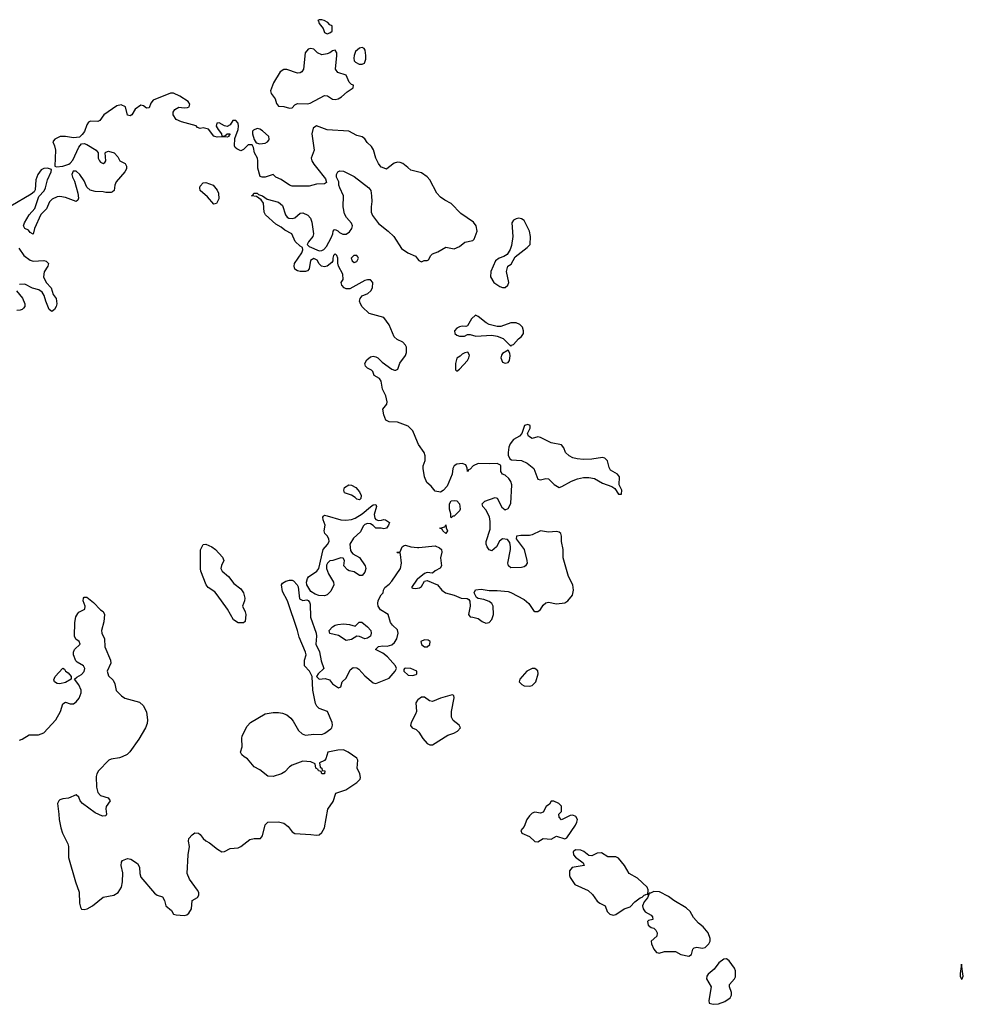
# Model space of a CAD drawing. Header units: inches. Extents: x 2106670 to 2322961, y 36024 to 224899.
# Tile 233 of 256: x 2307051 to 2314044, y 143802 to 151096. Entities that reach past the tile are written whole.
import ezdxf

# ---------------------------------------------------------------- set-up
doc = ezdxf.new("R2010")
doc.units = ezdxf.units.IN
doc.header["$MEASUREMENT"] = 0
for name, color, linetype in [('C3104', 7, 'Continuous'), ('C3105', 7, 'Continuous'), ('C3114', 7, 'Continuous')]:
    doc.layers.add(name, color=color, linetype=linetype)

msp = doc.modelspace()

# ---------------------------------------------------------------- linework, layer by layer
at = {"layer": 'C3104', "color": 5, "elevation": 20}
for points in [[(2307842, 150000), (2307842, 149990), (2307831.3, 149970), (2307766.2, 149893.8), (2307757.3, 149870), (2307751.3, 149830), (2307739.8, 149820.2), (2307730, 149815.3), (2307690, 149815.3), (2307670, 149821.2), (2307610, 149822.7), (2307572.5, 149832.5), (2307550, 149855.3), (2307530, 149902), (2307497.2, 149950), (2307470, 149972.7), (2307447.3, 149972.7), (2307438.8, 149950), (2307442.8, 149930), (2307458.5, 149898.5), (2307482.8, 149810), (2307486.4, 149773.6), (2307481, 149759), (2307470, 149749.3), (2307390, 149778), (2307350, 149786.6), (2307330, 149783.7), (2307292.5, 149767.5), (2307272.7, 149747.3), (2307250, 149695.3), (2307207.7, 149652.3), (2307162, 149550), (2307150, 149508), (2307130, 149519), (2307115.6, 149535.6), (2307089, 149550), (2307079.3, 149570), (2307086.6, 149590), (2307122, 149650), (2307163.7, 149696.3), (2307193.2, 149786.8), (2307232.1, 149827.9), (2307242.7, 149850), (2307258, 149910), (2307284, 149970), (2307287.3, 149987.3), (2307256.6, 149996.6), (2307230, 149994.7), (2307210, 149983.6), (2307186, 149950), (2307170.5, 149910), (2307164.9, 149835.1), (2307158.5, 149821.5), (2307137.6, 149802.4), (2306986.6, 149713.4)], [(2310000, 147966.7), (2309963.6, 148050), (2309930, 148085.6), (2309850, 148114), (2309790, 148116), (2309765.2, 148130), (2309749.7, 148169.7), (2309742, 148210), (2309772.3, 148247.7), (2309774.2, 148265.8), (2309764.7, 148310), (2309738.9, 148358.9), (2309730, 148419), (2309717.5, 148437.5), (2309679.3, 148459.3), (2309668.7, 148490), (2309659.3, 148499.3), (2309630, 148513.2), (2309613.2, 148530), (2309609.3, 148550), (2309623.6, 148576.4), (2309650, 148598.8), (2309670, 148602.8), (2309690, 148598.8), (2309704.7, 148590), (2309738, 148558), (2309810, 148506), (2309830, 148499.1), (2309839.5, 148500.5), (2309852.7, 148507.3), (2309868.6, 148551.5), (2309910.9, 148609.1), (2309918.7, 148630), (2309916.9, 148670), (2309910, 148685.2), (2309890, 148706.6), (2309847.8, 148727.8), (2309826.2, 148746.2), (2309790, 148835.3), (2309750, 148889), (2309640.2, 148920.2), (2309590, 148969), (2309576, 148990), (2309569.4, 149010), (2309574, 149030), (2309590, 149051), (2309632.3, 149067.7), (2309652.5, 149087.5), (2309665.2, 149110), (2309669, 149150), (2309650, 149169), (2309630, 149169.2), (2309610, 149162.7), (2309496.8, 149103.2), (2309470, 149101.2), (2309455.3, 149110), (2309439, 149130), (2309434, 149150), (2309447.6, 149172.4), (2309446, 149210), (2309415.1, 149270), (2309408.4, 149291.6), (2309408.7, 149330), (2309402, 149350), (2309390, 149362), (2309378, 149350), (2309371.3, 149330), (2309372, 149310), (2309363.5, 149296.5), (2309330, 149269.2), (2309310, 149265.2), (2309288, 149270), (2309270, 149288), (2309254.6, 149314.6), (2309230, 149328), (2309207.3, 149312.7), (2309197.3, 149250), (2309184.1, 149235.9), (2309170, 149229.6), (2309130.4, 149229.6), (2309110, 149235.1), (2309090, 149247), (2309084.4, 149270), (2309088.6, 149290), (2309141.2, 149370), (2309148.7, 149390), (2309148, 149408), (2309130, 149418), (2309092.7, 149452.7), (2309068.7, 149510), (2309015.5, 149535.5), (2308990, 149559), (2308950, 149580.9), (2308872.3, 149650), (2308862, 149670), (2308857.2, 149737.2), (2308842, 149762), (2308807.3, 149787.3), (2308768, 149790), (2308782, 149798), (2308786, 149810), (2308811.2, 149811.1), (2308822, 149802), (2308850, 149792), (2308886.4, 149766.4), (2308970, 149744.9), (2308998.8, 149718.8), (2309020.7, 149650), (2309032.8, 149632.8), (2309046.6, 149626.6), (2309070, 149622.6), (2309090, 149627.7), (2309130, 149661.7), (2309150, 149665.5), (2309186.8, 149646.8), (2309205.2, 149625.2), (2309216.7, 149596.7), (2309228.2, 149510), (2309222.8, 149490), (2309190.6, 149450), (2309182, 149430), (2309195.3, 149415.3), (2309270, 149384.7), (2309290, 149386), (2309305.4, 149394.6), (2309323.8, 149416.2), (2309359.6, 149480.4), (2309372.7, 149510), (2309374, 149530), (2309380.9, 149539.1), (2309390, 149542.8), (2309410, 149533), (2309420.2, 149520.2), (2309446.2, 149506.2), (2309470, 149506.7), (2309496.4, 149523.6), (2309513.3, 149550), (2309516.9, 149570), (2309509.7, 149589.7), (2309472.7, 149630), (2309458, 149658), (2309449.6, 149709.6), (2309451.6, 149790), (2309422.7, 149850), (2309416, 149870), (2309416, 149896), (2309398, 149930), (2309398, 149950), (2309408, 149970), (2309424, 149976), (2309450, 149974.8), (2309530, 149934.8), (2309639.1, 149850), (2309652.4, 149830), (2309659.5, 149790), (2309662, 149750), (2309654.8, 149710), (2309654.8, 149670), (2309665.8, 149645.8), (2309710, 149587.3), (2309782.8, 149530), (2309822.8, 149490), (2309880.9, 149400.9), (2309926.8, 149370), (2309984.5, 149344.5), (2310000, 149324.7)], [(2309250.9, 150000), (2309318, 149918), (2309324.7, 149890), (2309310, 149879), (2309250, 149878), (2309197.3, 149862.7), (2309070, 149862.6), (2309050, 149871.1), (2308990, 149911.2), (2308948.7, 149930), (2308930, 149948.7), (2308870, 149928.7), (2308848.8, 149928.9), (2308834.6, 149934.6), (2308815.3, 149995.3), (2308815.4, 150000)], [(2309783.4, 150000), (2309770, 149989.2), (2309740.8, 150000)], [(2310000, 149968.7), (2309950, 149981.2), (2309926.7, 150000)], [(2307043.8, 149403.8), (2307083.1, 149350), (2307130, 149314), (2307150, 149306), (2307230, 149312.4), (2307246.4, 149306.4), (2307264, 149290), (2307260.5, 149270), (2307232.5, 149227.5), (2307227.7, 149190), (2307247.3, 149150), (2307285.5, 149110), (2307300.4, 149060.4), (2307320.5, 149030), (2307327.3, 148990), (2307322.8, 148970), (2307310, 148949), (2307290, 148935.3), (2307270, 148948), (2307244.5, 149010), (2307233.3, 149053.3), (2307217.7, 149077.7), (2307193.6, 149093.6), (2307146.3, 149106.3), (2307090, 149136), (2307050, 149134)], [(2307027.7, 149087.7), (2307072, 149032), (2307090, 148991.3), (2307090.4, 148970), (2307080.6, 148959.4), (2307070.2, 148949.8), (2307055.4, 148944.6), (2307030, 148942.4)], [(2307050, 145759.3), (2307070, 145766), (2307121.3, 145798.7), (2307190, 145797.2), (2307230, 145812.4), (2307319.5, 145910), (2307354, 145970), (2307371.4, 146028.5), (2307390, 146040.5), (2307426.5, 146026.5), (2307450, 146027.6), (2307470, 146041.6), (2307492.3, 146070), (2307506.6, 146110), (2307506.2, 146130), (2307490, 146167.6), (2307458, 146210), (2307475.1, 146224.9), (2307510, 146244.2), (2307530, 146267.7), (2307535.2, 146290), (2307525.4, 146310), (2307477.1, 146337.1), (2307467.3, 146347.3), (2307449.7, 146389.7), (2307449.7, 146410), (2307456.9, 146430), (2307498.3, 146470), (2307491.2, 146490), (2307467.1, 146507.1), (2307457.8, 146530), (2307460.6, 146630), (2307468.3, 146671.7), (2307482.3, 146697.7), (2307490, 146706.7), (2307533.2, 146730), (2307537, 146750), (2307522.9, 146790), (2307523.7, 146810), (2307530, 146817.3), (2307550, 146817.3), (2307597.1, 146777.1), (2307650, 146722.8), (2307670.6, 146710.6), (2307680.7, 146690), (2307675.9, 146635.9), (2307658.3, 146570), (2307660.4, 146550), (2307679.6, 146510), (2307682.2, 146450), (2307724.9, 146350), (2307726, 146330), (2307700.7, 146270), (2307710, 146236), (2307742.9, 146203), (2307756, 146176), (2307767.4, 146127.4), (2307805.8, 146085.8), (2307830.5, 146070), (2307939, 146039), (2307970, 146012.4), (2307990, 145964.9), (2307999.4, 145910), (2307996.9, 145883.1), (2307983, 145850), (2307935.2, 145764.8), (2307868.8, 145671.2), (2307848, 145652), (2307810, 145633.8), (2307790, 145626.8), (2307730, 145618.7), (2307712.7, 145610), (2307636.5, 145530), (2307623.2, 145510), (2307617.8, 145490), (2307620.2, 145410), (2307630, 145370.7), (2307650, 145348.4), (2307706, 145330), (2307720.7, 145310), (2307693, 145267), (2307690.5, 145250), (2307694.8, 145210), (2307690, 145198), (2307664.7, 145195.3), (2307610, 145219.6), (2307518, 145290), (2307499.3, 145310), (2307490, 145335.3), (2307470, 145353.2), (2307412.1, 145327.9), (2307370, 145324.2), (2307350, 145316.9), (2307340.5, 145310), (2307330.4, 145290), (2307342, 145210), (2307343.2, 145170), (2307356.1, 145110), (2307368.1, 145070), (2307407.9, 144990), (2307412.6, 144970), (2307414, 144890), (2307465.8, 144710), (2307492.7, 144632.7), (2307495.3, 144550), (2307500.9, 144520.9), (2307510, 144507.3), (2307530, 144504), (2307552, 144508), (2307590, 144530.7), (2307670, 144594.9), (2307750, 144610.3), (2307780.4, 144630), (2307805.2, 144670), (2307814.3, 144710), (2307815.8, 144775.8), (2307804.5, 144830), (2307805.2, 144854.8), (2307812.9, 144867.1), (2307850, 144880.7), (2307875.6, 144875.6), (2307924.4, 144844.4), (2307938, 144818), (2307941.8, 144770), (2307950, 144742.6), (2308050, 144624.9), (2308070, 144610.5), (2308110, 144598), (2308125.5, 144570), (2308135.5, 144530), (2308176.7, 144496.7), (2308190, 144470.5), (2308210, 144463.6), (2308270, 144460.4), (2308290, 144464), (2308304.1, 144475.9), (2308325.2, 144510), (2308329, 144570), (2308368.4, 144591.6), (2308377.7, 144610), (2308377.7, 144630), (2308370, 144646.6), (2308309.4, 144729.4), (2308292.7, 144770), (2308300.4, 144910), (2308309.6, 144970), (2308302.7, 145010), (2308306, 145030), (2308330, 145058), (2308350, 145073), (2308376, 145070), (2308390, 145060.7), (2308410.5, 145030), (2308430, 145012.7), (2308457.6, 144997.6), (2308517.1, 144950), (2308550, 144932.2), (2308570, 144934.4), (2308610, 144955.8), (2308670, 144960.7), (2308690, 144970.6), (2308756.6, 145023.4), (2308790, 145030.7), (2308835.3, 145030), (2308851.5, 145048.5), (2308869.6, 145130.4), (2308890, 145150.7), (2308970, 145152.7), (2309010, 145143.8), (2309039.9, 145119.9), (2309070, 145078.8), (2309090, 145066.8), (2309210, 145060.5), (2309250, 145053.4), (2309270, 145058), (2309290, 145074), (2309309.6, 145110), (2309333.8, 145246.2), (2309374.8, 145305.2), (2309395.3, 145364.7), (2309468, 145390), (2309550, 145444.7), (2309574, 145470), (2309578, 145482), (2309572.3, 145510), (2309552.7, 145550), (2309557, 145610), (2309550, 145624), (2309485.2, 145670), (2309450, 145685.6), (2309410, 145684.2), (2309336, 145670), (2309319.8, 145620.2), (2309310, 145608), (2309274, 145590), (2309278, 145558), (2309291.6, 145551.6), (2309294, 145534), (2309312, 145530), (2309310, 145508), (2309290, 145508), (2309286, 145526), (2309266, 145530), (2309262, 145542), (2309246, 145550), (2309242, 145582), (2309210, 145598), (2309150, 145602), (2309070, 145573.2), (2309050, 145561.2), (2309016.4, 145523.6), (2308992.2, 145507.8), (2308930, 145489.4), (2308890, 145492.7), (2308830, 145539), (2308790, 145562), (2308740.2, 145620.2), (2308714.6, 145634.6), (2308698, 145650), (2308688.8, 145668.9), (2308701.2, 145710), (2308697, 145770), (2308700.9, 145790), (2308737.2, 145862.8), (2308762, 145890), (2308870, 145953), (2308930, 145963), (2308970, 145963), (2308998.5, 145958.5), (2309030, 145946.8), (2309061.1, 145921.1), (2309079, 145899), (2309117.3, 145830), (2309145.5, 145805.5), (2309170, 145795.5), (2309230, 145803), (2309290, 145799.5), (2309311.8, 145810), (2309356.6, 145843.4), (2309363.7, 145850), (2309369.4, 145870), (2309366.6, 145890), (2309333.2, 145970), (2309270, 145992.7), (2309252.7, 146010), (2309242.7, 146030), (2309224.5, 146130), (2309218, 146230), (2309199, 146270), (2309162.7, 146310), (2309162, 146350), (2309173.6, 146390), (2309169.6, 146410), (2309122.6, 146522.6), (2309110.9, 146570.9), (2309035.8, 146790), (2308999.5, 146860.5), (2308991.9, 146908.1), (2308998.4, 146921.6), (2309023.1, 146936.9), (2309050, 146944.7), (2309070, 146944.9), (2309079.3, 146939.3), (2309108, 146910), (2309114.6, 146894.6), (2309124.8, 146804.8), (2309150, 146792.4), (2309178, 146798), (2309190, 146792), (2309199.9, 146779.9), (2309204.9, 146764.9), (2309206, 146670), (2309248.4, 146550), (2309250.7, 146530), (2309244.9, 146470), (2309273.4, 146413.4), (2309285.5, 146345.5), (2309306, 146290), (2309262, 146250), (2309252, 146230), (2309271.2, 146211.1), (2309314.8, 146214.8), (2309346.4, 146206.4), (2309370, 146176), (2309413.6, 146146.4), (2309430, 146154), (2309442, 146190), (2309470, 146218), (2309499.3, 146280.7), (2309523.2, 146296.8), (2309550, 146294.8), (2309565.2, 146285.2), (2309610, 146234.8), (2309670, 146182.8), (2309690, 146179.1), (2309790, 146218.8), (2309833.2, 146270), (2309844, 146290), (2309837.2, 146310), (2309775.9, 146375.9), (2309742.5, 146402.5), (2309688.7, 146430), (2309710, 146451.3), (2309742.7, 146457.3), (2309775.3, 146455.3), (2309810, 146464), (2309830, 146482.8), (2309846, 146510), (2309856, 146550), (2309850, 146575.3), (2309813.2, 146610), (2309799.3, 146630), (2309782, 146690), (2309724, 146724), (2309707, 146750), (2309704.5, 146770), (2309707.5, 146792.5), (2309730, 146834), (2309746, 146850), (2309748, 146870), (2309758, 146890), (2309790, 146914), (2309810, 146937.3), (2309873.3, 147030), (2309879.7, 147070), (2309873.6, 147133.6), (2309870, 147146), (2309850, 147146), (2309846, 147150), (2309870, 147154), (2309886, 147190), (2309900.4, 147199.6), (2309910, 147202), (2309950.9, 147190.9), (2310000, 147186.2)], [(2310000, 146952.4), (2309997, 146950), (2309956, 146890), (2309964.1, 146884.1), (2309981.7, 146881.7), (2310000, 146884)], [(2310000, 146053.9), (2309986, 146034), (2309990.7, 145970), (2309985.5, 145950), (2309953, 145890), (2309948.2, 145868.2), (2309961, 145850), (2309990, 145837.3), (2310000, 145828.1)]]:
    msp.add_lwpolyline(points, dxfattribs=at)
for points in [[(2308490, 149729), (2308442.9, 149782.9), (2308389.4, 149830), (2308386.6, 149850), (2308390, 149862), (2308410, 149886.8), (2308430, 149890.6), (2308484.7, 149870), (2308514.2, 149834.2), (2308524.9, 149810), (2308527.3, 149770), (2308510, 149735.3)], [(2309526.8, 149350), (2309508.4, 149330), (2309515.5, 149310), (2309530, 149297.1), (2309550, 149304.4), (2309561.6, 149330), (2309558.3, 149338.3), (2309550, 149349.3)], [(2309570, 147539.3), (2309550, 147543.7), (2309536.9, 147556.9), (2309510, 147572.3), (2309458, 147590), (2309454, 147610), (2309459, 147630), (2309490, 147650.5), (2309510, 147647.3), (2309542.8, 147630), (2309570, 147597.3), (2309583, 147570), (2309579.1, 147550)], [(2309710, 147386.8), (2309732.9, 147387.1), (2309750, 147392.7), (2309762, 147390), (2309792, 147370), (2309784.7, 147350), (2309770, 147328), (2309750, 147324), (2309730, 147329.3), (2309690, 147329.2), (2309669.6, 147349.6), (2309650, 147360.9), (2309630, 147363.7), (2309610, 147356), (2309596.4, 147343.6), (2309578, 147302), (2309524.3, 147255.7), (2309499, 147210), (2309502.4, 147162.4), (2309510.4, 147150.4), (2309519.8, 147139.8), (2309570, 147110.7), (2309610.4, 147050.4), (2309617.1, 147030), (2309610, 147002), (2309590, 146979), (2309570, 146979), (2309530, 147005.2), (2309492.9, 147012.9), (2309480.2, 147020.2), (2309454, 147050), (2309458, 147090), (2309447.3, 147107.3), (2309430, 147108), (2309370.9, 147089.1), (2309350, 147088), (2309331.2, 147068.9), (2309325.4, 147054.6), (2309324.7, 147030), (2309338.8, 146990), (2309376, 146930), (2309378.8, 146910), (2309357, 146863), (2309330, 146835.1), (2309310, 146826.6), (2309269.3, 146829.3), (2309240.2, 146840.2), (2309210, 146859), (2309178.7, 146910), (2309176.3, 146930), (2309183.3, 146956.7), (2309191.4, 146968.6), (2309254, 147010), (2309268, 147030), (2309301.2, 147170), (2309332.4, 147207.6), (2309344.2, 147230), (2309342.4, 147250), (2309330, 147273.2), (2309313.2, 147290), (2309308.7, 147310), (2309314, 147350), (2309301.2, 147390), (2309299, 147410), (2309302.7, 147417.3), (2309310, 147424.7), (2309330, 147421), (2309430.4, 147390.4), (2309467.2, 147387.2), (2309510, 147393.8), (2309537.6, 147402.4), (2309590, 147434), (2309650, 147487.3), (2309670, 147500.7), (2309690, 147504.7), (2309696.3, 147490), (2309678.8, 147430), (2309682.9, 147402.9), (2309690, 147394)], [(2308710, 146627.3), (2308670, 146627.8), (2308635.1, 146650), (2308591.8, 146730), (2308515.8, 146835.8), (2308497, 146857), (2308448.6, 146888.5), (2308432, 146910), (2308392.8, 147010), (2308391.3, 147028.7), (2308391.4, 147168.5), (2308410, 147206.8), (2308430, 147210.5), (2308476, 147190), (2308502.8, 147170), (2308554.4, 147114.4), (2308564.7, 147090), (2308547.3, 147052.7), (2308542.8, 147030), (2308550.7, 147010), (2308599.1, 146970), (2308638, 146918), (2308690, 146878.8), (2308710.4, 146850.3), (2308720.5, 146810), (2308718, 146790), (2308703, 146750), (2308723, 146710), (2308726, 146690), (2308722.8, 146637.2)], [(2309610, 146509.5), (2309570, 146526), (2309550, 146529.2), (2309510, 146503.6), (2309470, 146498), (2309414, 146534), (2309349.4, 146549.4), (2309344, 146570), (2309370, 146597.3), (2309389.6, 146610.4), (2309410, 146616.3), (2309450, 146619.1), (2309494.8, 146614.8), (2309538, 146602), (2309567.3, 146632.7), (2309588, 146632), (2309630, 146598.8), (2309653.4, 146570), (2309656.3, 146550), (2309650.6, 146529.4), (2309630, 146513.2)], [(2307350, 146175.1), (2307330, 146178), (2307309.6, 146189.6), (2307304.5, 146204.5), (2307313.2, 146230), (2307370, 146291.3), (2307383.6, 146283.6), (2307392, 146270), (2307410, 146258), (2307434, 146230), (2307434, 146210), (2307390, 146186)], [(2309908.2, 146291.8), (2309902, 146290), (2309898, 146282), (2309897.3, 146270), (2309930, 146240.7), (2309962.7, 146237.3), (2309990, 146246), (2309995.3, 146250), (2309994, 146270), (2309950, 146289.5)]]:
    msp.add_lwpolyline(points, close=True, dxfattribs=at)
at = {"layer": 'C3105', "color": 5, "elevation": 20}
for points in [[(2309290, 151096), (2309270, 151096), (2309261, 151090), (2309266, 151086), (2309270, 151067.7), (2309301, 151030), (2309310, 151002), (2309330, 150991.3), (2309350, 150998), (2309368, 151010), (2309366, 151050), (2309350, 151058), (2309335.5, 151075.5), (2309308, 151090)], [(2309210, 150882.7), (2309190, 150878), (2309168, 150850), (2309155.3, 150730), (2309143, 150710), (2309130, 150701.3), (2309110, 150700.5), (2309030, 150726), (2309010, 150726.3), (2308980.5, 150710), (2308932.2, 150627.8), (2308910.3, 150570), (2308914.4, 150550), (2308943.7, 150510), (2308953.9, 150473.9), (2308970, 150456.4), (2309010, 150452.9), (2309050, 150440.5), (2309070, 150444), (2309090, 150464.9), (2309110, 150475.3), (2309187.7, 150472.3), (2309203, 150477), (2309310, 150533.7), (2309331.4, 150531.4), (2309370, 150507), (2309390, 150504.6), (2309410.9, 150509.1), (2309435.8, 150524.2), (2309478, 150562), (2309522, 150590), (2309526, 150610), (2309510, 150615.3), (2309493.8, 150633.8), (2309470, 150685.2), (2309410, 150705.4), (2309392.8, 150730), (2309402, 150830), (2309400.9, 150850), (2309390, 150869), (2309370, 150865.2), (2309350.4, 150849.6), (2309330, 150842), (2309290, 150836), (2309259, 150850), (2309230, 150877.2)], [(2309590, 150889.8), (2309570, 150885.3), (2309540.4, 150859.6), (2309529.5, 150830.6), (2309527.1, 150810), (2309531.2, 150790), (2309540.1, 150780.1), (2309567.7, 150767.7), (2309590, 150766.4), (2309605.5, 150774.5), (2309615.3, 150804.7), (2309616.5, 150830), (2309610.8, 150870.8), (2309602.9, 150882.9)], [(2308810, 150289.6), (2308783.1, 150276.9), (2308777.3, 150270), (2308777.1, 150250), (2308788.2, 150208.2), (2308803, 150183), (2308830, 150175.8), (2308870, 150181.7), (2308888.5, 150191.5), (2308897, 150203), (2308900.5, 150210), (2308896.9, 150230), (2308850, 150272.8), (2308830, 150285.4)]]:
    msp.add_lwpolyline(points, close=True, dxfattribs=at)
for points in [[(2308815.4, 150000), (2308816.4, 150050), (2308812.6, 150070), (2308792, 150110), (2308785.2, 150150), (2308775.3, 150170), (2308744.7, 150170), (2308710, 150134), (2308690, 150125.2), (2308660.2, 150140.2), (2308648.7, 150150), (2308642.7, 150162.7), (2308645.2, 150214.8), (2308670, 150282), (2308673.1, 150306.9), (2308669.4, 150330), (2308652.3, 150350), (2308630, 150349), (2308610, 150317.2), (2308590, 150305.2), (2308570, 150309.2), (2308530, 150332), (2308511.2, 150328.9), (2308507.9, 150307.9), (2308521.6, 150281.6), (2308546, 150250), (2308550, 150234), (2308570, 150234), (2308590, 150251.3), (2308611.3, 150250), (2308602, 150238), (2308602, 150230), (2308590, 150225.2), (2308569.1, 150229.1), (2308514.4, 150225.6), (2308498, 150230), (2308490, 150234), (2308450, 150284), (2308410, 150294), (2308388.8, 150288.9), (2308370, 150298), (2308358, 150310), (2308250, 150339.3), (2308210, 150357.2), (2308187.6, 150390), (2308187.6, 150410), (2308201.2, 150430), (2308230, 150446.8), (2308270, 150442.8), (2308294.6, 150445.4), (2308308.4, 150451.6), (2308312.3, 150470), (2308299, 150490), (2308238, 150530), (2308190, 150551), (2308170, 150551.1), (2308041.4, 150498.6), (2308022, 150478), (2308010, 150444), (2307990, 150441.2), (2307970, 150458), (2307950, 150462), (2307907.3, 150432.7), (2307882, 150390), (2307870, 150384), (2307849.5, 150389.5), (2307835.3, 150450), (2307804.5, 150464.5), (2307770, 150458), (2307674, 150390), (2307644.7, 150350), (2307630, 150342.7), (2307575.3, 150344.7), (2307562, 150338), (2307550, 150318), (2307532.7, 150267.3), (2307515.5, 150244.5), (2307493.7, 150226.3), (2307450, 150220.5), (2307390, 150229.8), (2307350.3, 150229.7), (2307310.8, 150210), (2307302, 150198), (2307298, 150190), (2307310, 150162), (2307315.8, 150130), (2307311.6, 150011.6), (2307324.7, 150004.7), (2307370, 150010.5), (2307414.5, 150025.5), (2307426.3, 150033.7), (2307444.4, 150055.6), (2307490, 150151), (2307510, 150176), (2307530, 150178.8), (2307550, 150170.8), (2307618, 150130), (2307632, 150110), (2307634, 150070), (2307644, 150050), (2307650, 150041), (2307670, 150031.3), (2307682, 150038), (2307688.7, 150050), (2307686, 150110), (2307690, 150114), (2307710, 150122), (2307752, 150110), (2307779.8, 150079.8), (2307794, 150050), (2307834, 150030), (2307842, 150010), (2307842, 150000)], [(2309740.8, 150000), (2309730, 150004), (2309709.4, 150029.4), (2309689.6, 150069.6), (2309672.9, 150132.9), (2309657.5, 150157.5), (2309627.2, 150187.3), (2309610, 150212.7), (2309590, 150229.3), (2309550, 150238), (2309490, 150269.2), (2309330, 150280.9), (2309250, 150308.7), (2309226.8, 150293.2), (2309217.1, 150250), (2309233.7, 150130), (2309212, 150070), (2309215.3, 150050), (2309230, 150025.5), (2309250.9, 150000)], [(2309926.7, 150000), (2309890, 150029.6), (2309870, 150036.9), (2309850, 150039.6), (2309825.8, 150034.2), (2309783.4, 150000)]]:
    msp.add_lwpolyline(points, dxfattribs=at)
at = {"layer": 'C3114', "color": 5, "elevation": 20}
for points in [[(2310000, 149324.7), (2310010, 149312), (2310030, 149302), (2310048.8, 149311.1), (2310070, 149311.3), (2310082, 149318), (2310098, 149350), (2310110, 149362), (2310150, 149376), (2310209.3, 149410.7), (2310270, 149398), (2310310, 149416), (2310350, 149447.3), (2310410, 149460.7), (2310418, 149470), (2310441.2, 149530), (2310434, 149570), (2310415.1, 149595.1), (2310320.1, 149660.1), (2310250, 149733.2), (2310202, 149758), (2310170, 149781.2), (2310143.7, 149810), (2310090, 149909.2), (2310070, 149932.7), (2310030, 149961.2), (2310000, 149968.7)], [(2310000, 146884), (2310014.1, 146885.9), (2310030, 146898), (2310050, 146936.3), (2310070, 146941.3), (2310148.5, 146908.5), (2310178.8, 146870), (2310206, 146850), (2310270, 146833.4), (2310322, 146810), (2310367.9, 146807.9), (2310379.8, 146799.8), (2310387.3, 146787.3), (2310388.4, 146750), (2310377.3, 146690), (2310381.1, 146681.1), (2310390, 146671), (2310410, 146670.8), (2310450, 146658.8), (2310478, 146638), (2310505.4, 146625.4), (2310530, 146631), (2310550, 146651.3), (2310562, 146690), (2310559.3, 146750), (2310549.2, 146770), (2310530, 146786), (2310490, 146801.2), (2310448.7, 146808.7), (2310436.4, 146816.4), (2310418, 146850), (2310430, 146871), (2310470, 146878), (2310530, 146866), (2310590, 146866.8), (2310670, 146859.1), (2310690, 146853.4), (2310790, 146800.4), (2310825.5, 146770), (2310858.8, 146718.8), (2310870, 146711), (2310890, 146711), (2310910, 146726), (2310930, 146758), (2310950, 146776), (2310970, 146781), (2311030, 146767.3), (2311090, 146776.3), (2311112.7, 146790), (2311147, 146833), (2311156.2, 146870), (2311151.6, 146910), (2311118.4, 146970), (2311079, 147110), (2311078, 147170), (2311065.6, 147230), (2311066.6, 147270), (2311061.2, 147290), (2311050, 147299.3), (2311030, 147303.7), (2310970, 147299.6), (2310910, 147309.6), (2310850, 147280.7), (2310830, 147275.6), (2310764.9, 147275.1), (2310734, 147270), (2310731.3, 147250), (2310790.8, 147170), (2310810.4, 147090.3), (2310812.4, 147070), (2310800.7, 147050), (2310790, 147042), (2310770, 147037), (2310690, 147034), (2310674, 147050), (2310669.3, 147070), (2310689.3, 147170), (2310689.3, 147190), (2310682.7, 147222.7), (2310665.2, 147245.2), (2310630, 147249), (2310608.1, 147231.9), (2310584.7, 147190), (2310550, 147162), (2310530, 147168), (2310515.3, 147190), (2310509.3, 147209.3), (2310509.3, 147230), (2310538, 147322), (2310537.5, 147377.5), (2310531.9, 147411.9), (2310504.8, 147464.8), (2310484, 147490), (2310479, 147510), (2310498, 147530), (2310575.3, 147555.3), (2310590.6, 147550.6), (2310623.4, 147483.4), (2310650, 147466), (2310670, 147474.8), (2310690, 147512), (2310698.4, 147650), (2310690, 147675.3), (2310676.6, 147696.6), (2310650, 147722), (2310628, 147730), (2310618, 147750), (2310618, 147790), (2310614.6, 147794.6), (2310588.8, 147808.9), (2310530, 147806), (2310450, 147809.3), (2310412, 147790), (2310390, 147766), (2310378, 147762), (2310370, 147748), (2310367.3, 147772.7), (2310357.2, 147797.2), (2310329.2, 147809.2), (2310290, 147803.7), (2310270.8, 147790), (2310260.5, 147770), (2310256.3, 147730), (2310219.1, 147640.9), (2310190, 147608.7), (2310170, 147595.3), (2310130, 147604), (2310100.1, 147640.1), (2310067.7, 147667.7), (2310052.3, 147710), (2310041.2, 147770), (2310041.2, 147790), (2310057, 147830), (2310055.9, 147864.1), (2310049.6, 147890), (2310007.3, 147950), (2310000, 147966.7)], [(2310000, 147186.2), (2310010, 147185.2), (2310130, 147196.9), (2310163.1, 147183.1), (2310176.9, 147170), (2310179.2, 147150), (2310169.2, 147110), (2310176.4, 147050), (2310167, 147033), (2310130, 147013.6), (2310110, 146994.5), (2310070, 146999.7), (2310050, 146992.8), (2310000, 146952.4)], [(2310000, 145828.1), (2310010, 145818.8), (2310038.4, 145770), (2310070, 145733), (2310090, 145723), (2310110, 145723.8), (2310223.6, 145796.4), (2310268, 145810), (2310295.9, 145824.1), (2310319, 145850), (2310308.7, 145870), (2310264.5, 145904.5), (2310252.3, 145930), (2310251.8, 145970), (2310272.1, 146072.1), (2310268.7, 146088.7), (2310255.3, 146095.3), (2310170, 146069.2), (2310110, 146045.2), (2310089.3, 146049.3), (2310050, 146078), (2310030, 146078), (2310002.5, 146057.5), (2310000, 146053.9)]]:
    msp.add_lwpolyline(points, dxfattribs=at)
for points in [[(2310750, 149624.5), (2310730, 149620.9), (2310711, 149610), (2310697.3, 149590), (2310704.9, 149490), (2310696.1, 149423.9), (2310686.7, 149393.3), (2310664.5, 149355.5), (2310639.1, 149340.9), (2310604.7, 149330), (2310578, 149310), (2310542.8, 149230), (2310541, 149190), (2310566, 149150), (2310610, 149118.8), (2310630, 149110.8), (2310650, 149111), (2310669, 149130), (2310676, 149150), (2310659, 149230), (2310668, 149270), (2310694.6, 149285.4), (2310722, 149338), (2310812.5, 149407.5), (2310833.2, 149430), (2310837, 149490), (2310830, 149528.7), (2310790, 149609.3), (2310770, 149620.7)], [(2310430, 148906), (2310399.6, 148880.4), (2310370, 148828), (2310358, 148822), (2310330, 148824.5), (2310310, 148820.7), (2310290, 148809.5), (2310274.4, 148790), (2310275.5, 148770), (2310290, 148758.4), (2310310, 148752.2), (2310347.5, 148752.5), (2310370, 148762.8), (2310390, 148764.7), (2310431.2, 148751.1), (2310550, 148758.8), (2310590.7, 148750.7), (2310633.7, 148733.7), (2310690, 148678), (2310695.1, 148684.9), (2310710, 148690.6), (2310747.7, 148732.3), (2310770.9, 148749.1), (2310783.6, 148770), (2310785.6, 148790), (2310776.9, 148816.9), (2310757.4, 148837.4), (2310730, 148849.6), (2310690.6, 148849.4), (2310616.9, 148823.1), (2310590, 148824), (2310530, 148839), (2310509.3, 148849.3), (2310450, 148898)], [(2310372.7, 148632.7), (2310350, 148629), (2310330, 148619), (2310316.3, 148603.7), (2310291.2, 148588.9), (2310282, 148550), (2310282, 148502), (2310290, 148492), (2310310, 148506), (2310370, 148571.3), (2310379.3, 148590), (2310384, 148610)], [(2310670, 148648), (2310630, 148624), (2310620.7, 148610), (2310616.3, 148590), (2310630, 148558.8), (2310650, 148550.6), (2310670, 148555.5), (2310681.6, 148570), (2310686.3, 148606.3), (2310684.7, 148624.7)], [(2310816.5, 148096.5), (2310792, 148090), (2310772, 148030), (2310756, 148010), (2310710, 147986), (2310685, 147955), (2310676, 147930), (2310670.4, 147890.4), (2310670.6, 147870.6), (2310682.8, 147842.8), (2310696, 147836), (2310770, 147830.6), (2310811.3, 147810), (2310861, 147770), (2310891.2, 147691.1), (2310910, 147686), (2310950, 147698), (2310970, 147694.8), (2311012.5, 147652.5), (2311050, 147630.7), (2311070, 147637.3), (2311141.7, 147678.3), (2311185.6, 147694.4), (2311230, 147704.9), (2311270, 147704.9), (2311310, 147696.4), (2311370, 147661.6), (2311438.5, 147638.5), (2311462.8, 147622.8), (2311490, 147581), (2311510, 147582), (2311512.7, 147610), (2311494, 147650), (2311497.2, 147710), (2311482, 147730), (2311430, 147759), (2311418.4, 147778.4), (2311406.8, 147826.8), (2311387, 147847), (2311370, 147851.5), (2311290, 147839.6), (2311230, 147838), (2311181.7, 147841.7), (2311149.6, 147849.7), (2311124.4, 147864.4), (2311097.2, 147890), (2311083.2, 147923.2), (2311065.6, 147945.6), (2310990, 147960.7), (2310910, 148000.7), (2310890, 148004.5), (2310850, 147993.2), (2310822, 148010), (2310815.3, 148030), (2310834, 148070), (2310834, 148090)], [(2310250, 147406), (2310246, 147410), (2310246, 147434), (2310235.3, 147470), (2310235.3, 147510), (2310250, 147530.8), (2310270, 147534.8), (2310290, 147531), (2310310.8, 147510), (2310314.8, 147470), (2310310, 147458), (2310270, 147418), (2310262, 147418)], [(2310210, 147289), (2310186, 147310), (2310182, 147322), (2310166, 147330), (2310202, 147338), (2310210, 147354), (2310212.7, 147332.7), (2310222, 147310)], [(2310050, 146501.6), (2310024.9, 146490), (2310028.2, 146468.2), (2310050, 146450.7), (2310070, 146450.7), (2310090, 146467.3), (2310093.2, 146490), (2310079.3, 146499.3)], [(2310870, 146289.4), (2310849.3, 146289.3), (2310810.7, 146270), (2310758, 146210), (2310752, 146190), (2310772, 146170), (2310790, 146161), (2310830, 146158.8), (2310850, 146164), (2310875.1, 146190), (2310893.3, 146250), (2310891.1, 146271.1)], [(2311010, 145306), (2310990, 145306), (2310976.9, 145283.1), (2310952, 145268), (2310930, 145226), (2310910, 145218), (2310870, 145225.2), (2310850, 145217.2), (2310830, 145199), (2310810.7, 145170), (2310790, 145118), (2310764.7, 145090), (2310772, 145070), (2310830, 145044), (2310870, 145008), (2310890, 145005.5), (2310930, 145030.8), (2310990, 145024.9), (2311030, 145047.3), (2311090, 145026.7), (2311105.3, 145034.7), (2311170.6, 145129.4), (2311179.7, 145150), (2311185.1, 145170), (2311173.8, 145193.8), (2311150, 145202.7), (2311130, 145201.2), (2311067.3, 145167.3), (2311048.4, 145188.4), (2311046, 145210), (2311066, 145230), (2311066, 145270), (2311046, 145290)], [(2311170, 144945.1), (2311153, 144930), (2311155.5, 144910), (2311170, 144890.7), (2311226, 144850), (2311234, 144830), (2311146, 144814), (2311124.7, 144790), (2311125.4, 144754.6), (2311130, 144742), (2311166, 144690), (2311263.5, 144643.5), (2311295.2, 144615.2), (2311330, 144566.7), (2311350, 144550.5), (2311390.4, 144530.4), (2311405.5, 144490), (2311424, 144470), (2311450, 144463.1), (2311470, 144465.7), (2311530, 144507.7), (2311576.2, 144523.8), (2311610, 144561), (2311650, 144591), (2311664, 144596), (2311678, 144610), (2311698, 144618), (2311706, 144614), (2311709.2, 144650), (2311701.2, 144670), (2311630, 144737.2), (2311568.7, 144770), (2311534, 144830), (2311490, 144884), (2311470, 144893.2), (2311410, 144895.3), (2311362.7, 144922.7), (2311330, 144920.9), (2311290, 144901.2), (2311270, 144905.2), (2311233, 144933), (2311210, 144943.6)], [(2311750, 144637.2), (2311726, 144626), (2311714, 144626), (2311714, 144614), (2311704.7, 144590), (2311679.8, 144560.2), (2311666.8, 144530), (2311670.7, 144510), (2311685.8, 144485.8), (2311730, 144462.8), (2311740.7, 144450), (2311742, 144430), (2311710, 144422), (2311704.5, 144415.5), (2311708.2, 144388.2), (2311730, 144370.8), (2311750, 144364.9), (2311764.9, 144350), (2311774.4, 144330), (2311773.8, 144306.2), (2311730.8, 144270), (2311733.4, 144250), (2311750.5, 144210), (2311770, 144184.9), (2311782, 144182), (2311790, 144180.5), (2311830, 144191.7), (2311910, 144192), (2311950, 144170.7), (2312010, 144158.8), (2312028.7, 144170), (2312039.3, 144210), (2312050, 144219.1), (2312070, 144223.8), (2312110, 144216.4), (2312130, 144221.6), (2312157.2, 144250), (2312169, 144270), (2312169, 144290), (2312152.3, 144330), (2312115.6, 144375.6), (2312081.7, 144401.7), (2312045.6, 144445.6), (2312018.7, 144490), (2311990, 144515.1), (2311899, 144570), (2311859.3, 144599.3), (2311793.8, 144633.8)], [(2312290, 144139.3), (2312270, 144136), (2312231.4, 144108.5), (2312197.8, 144062.2), (2312154.4, 144025.6), (2312144.4, 144010), (2312140.5, 143990), (2312174.8, 143930), (2312157.3, 143830), (2312161, 143810), (2312190, 143801.6), (2312230, 143805.7), (2312277.2, 143822.8), (2312315.6, 143850), (2312325.1, 143870), (2312325.4, 143890), (2312312, 143930), (2312312.5, 143947.5), (2312349.2, 143990), (2312355.5, 144004.5), (2312355.1, 144050), (2312347.6, 144070), (2312310, 144124)], [(2314030, 144098), (2314020.7, 144030), (2314020.7, 144010), (2314030, 143988), (2314035.3, 143990), (2314044, 144010)]]:
    msp.add_lwpolyline(points, close=True, dxfattribs=at)

doc.saveas('drawing.dxf')
